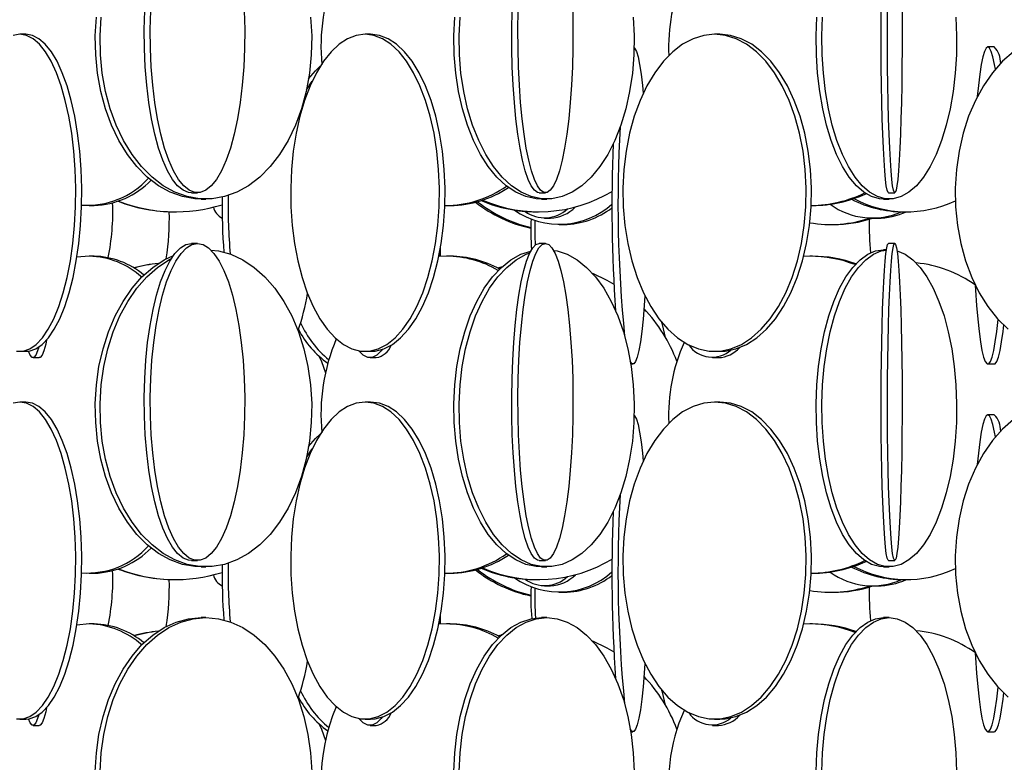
# Model space of a CAD drawing. Header units: millimetres. Extents: x 495 to 2657, y 518 to 2595.
# Tile 66 of 91: x 2359 to 2436, y 1918 to 1976. Entities that reach past the tile are written whole.
import ezdxf

# ---------------------------------------------------------------- set-up
doc = ezdxf.new("R2010")
doc.units = ezdxf.units.MM

msp = doc.modelspace()

# ---------------------------------------------------------------- linework, layer by layer
at = {"color": 7, "linetype": 'Continuous', "lineweight": 25}
for p, q in [((2359.195, 1975.048), (2358.727, 1975.048)), ((2386.379, 1975.048), (2385.938, 1975.048)), ((2413.898, 1975.048), (2413.49, 1975.048)), ((2435.533, 1974.048), (2435.036, 1974.048)), ((2381.32, 1970.663), (2381.771, 1971.346)), ((2381.12, 1969.848), (2381.144, 1969.751)), ((2372.251, 1962.548), (2372.728, 1962.548)), ((2399.666, 1962.548), (2400.158, 1962.548)), ((2427.198, 1962.548), (2427.698, 1962.548)), ((2364.199, 1961.548), (2364.572, 1961.548)), ((2373.014, 1962.048), (2373.387, 1962.048)), ((2392.349, 1961.548), (2392.655, 1961.548)), ((2399.838, 1962.048), (2400.255, 1962.048)), ((2421.104, 1961.548), (2421.219, 1961.548)), ((2426.811, 1962.048), (2427.263, 1962.048)), ((2370.925, 1961.048), (2370.98, 1961.048)), ((2399.451, 1961.048), (2399.619, 1961.048)), ((2428.373, 1961.048), (2428.645, 1961.048)), ((2400.094, 1960.548), (2400.546, 1960.548)), ((2401.252, 1960.048), (2401.62, 1960.048)), ((2422.641, 1960.048), (2422.879, 1960.048)), ((2425.943, 1960.548), (2426.321, 1960.548)), ((2372.728, 1958.548), (2372.251, 1958.548)), ((2400.158, 1958.548), (2399.666, 1958.548)), ((2427.698, 1958.548), (2427.198, 1958.548)), ((2391.787, 1957.709), (2391.772, 1957.527)), ((2391.88, 1957.534), (2391.888, 1958.254)), ((2427.037, 1958.048), (2426.811, 1958.048)), ((2364.199, 1957.548), (2363.22, 1957.461)), ((2364.572, 1957.548), (2364.199, 1957.548)), ((2392.349, 1957.548), (2391.772, 1957.527)), ((2392.655, 1957.548), (2392.349, 1957.548)), ((2420.991, 1957.548), (2420.521, 1957.537)), ((2421.219, 1957.548), (2420.991, 1957.548)), ((2396.454, 1956.588), (2396.664, 1956.648)), ((2358.727, 1950.048), (2359.195, 1950.048)), ((2385.938, 1950.048), (2386.379, 1950.048)), ((2413.49, 1950.048), (2413.898, 1950.048)), ((2359.762, 1949.548), (2360.259, 1949.548)), ((2386.327, 1949.548), (2386.812, 1949.548)), ((2406.882, 1949.048), (2407.052, 1949.048)), ((2413.329, 1949.548), (2413.791, 1949.548)), ((2435.036, 1949.048), (2435.533, 1949.048)), ((2359.195, 1946.048), (2358.727, 1946.048)), ((2386.379, 1946.048), (2385.938, 1946.048)), ((2413.898, 1946.048), (2413.49, 1946.048)), ((2435.533, 1945.048), (2435.036, 1945.048)), ((2381.32, 1941.663), (2381.771, 1942.346)), ((2381.12, 1940.848), (2381.144, 1940.751)), ((2372.251, 1933.548), (2372.728, 1933.548)), ((2399.666, 1933.548), (2400.158, 1933.548)), ((2427.198, 1933.548), (2427.698, 1933.548)), ((2373.014, 1933.048), (2373.387, 1933.048)), ((2399.838, 1933.048), (2400.255, 1933.048)), ((2426.811, 1933.048), (2427.263, 1933.048)), ((2364.199, 1932.548), (2364.572, 1932.548)), ((2370.925, 1932.048), (2370.98, 1932.048)), ((2392.349, 1932.548), (2392.655, 1932.548)), ((2399.451, 1932.048), (2399.619, 1932.048)), ((2421.104, 1932.548), (2421.219, 1932.548)), ((2428.373, 1932.048), (2428.645, 1932.048)), ((2400.094, 1931.548), (2400.546, 1931.548)), ((2425.943, 1931.548), (2426.321, 1931.548)), ((2401.252, 1931.048), (2401.62, 1931.048)), ((2422.641, 1931.048), (2422.879, 1931.048)), ((2373.387, 1929.048), (2373.014, 1929.048)), ((2391.88, 1928.534), (2391.888, 1929.254)), ((2400.255, 1929.048), (2399.838, 1929.048)), ((2427.263, 1929.048), (2426.811, 1929.048)), ((2364.199, 1928.548), (2363.22, 1928.461)), ((2364.572, 1928.548), (2364.199, 1928.548)), ((2391.787, 1928.709), (2391.772, 1928.527)), ((2392.349, 1928.548), (2391.772, 1928.527)), ((2392.655, 1928.548), (2392.349, 1928.548)), ((2420.991, 1928.548), (2420.521, 1928.537)), ((2421.219, 1928.548), (2420.991, 1928.548)), ((2396.454, 1927.588), (2396.664, 1927.648)), ((2358.727, 1921.048), (2359.195, 1921.048)), ((2359.762, 1920.548), (2360.259, 1920.548)), ((2385.938, 1921.048), (2386.379, 1921.048)), ((2386.327, 1920.548), (2386.812, 1920.548)), ((2413.329, 1920.548), (2413.791, 1920.548)), ((2413.49, 1921.048), (2413.898, 1921.048)), ((2406.882, 1920.048), (2407.052, 1920.048)), ((2435.036, 1920.048), (2435.533, 1920.048))]:
    msp.add_line(p, q, dxfattribs=at)
at = {"color": 7, "linetype": 'Continuous', "lineweight": 25, "flags": 128}
for points in [[(2373.014, 1962.048), (2372.52, 1962.07), (2371.538, 1962.245), (2370.577, 1962.593), (2369.65, 1963.109), (2368.77, 1963.785), (2367.95, 1964.613), (2367.201, 1965.58), (2366.533, 1966.672), (2365.957, 1967.876), (2365.479, 1969.173), (2365.108, 1970.545), (2364.847, 1971.974), (2364.701, 1973.438), (2364.672, 1974.919), (2364.759, 1976.394)], [(2381.642, 1976.394), (2381.729, 1974.919), (2381.7, 1973.438), (2381.554, 1971.974), (2381.293, 1970.545), (2380.922, 1969.173), (2380.444, 1967.876), (2379.868, 1966.672), (2379.2, 1965.58), (2378.451, 1964.613), (2377.631, 1963.785), (2376.751, 1963.109), (2375.824, 1962.593), (2374.863, 1962.245), (2373.881, 1962.07), (2372.892, 1962.07), (2371.91, 1962.245), (2370.949, 1962.593), (2370.022, 1963.109), (2369.142, 1963.785), (2368.322, 1964.613), (2367.573, 1965.58), (2366.905, 1966.672), (2366.329, 1967.876), (2365.851, 1969.173), (2365.48, 1970.545), (2365.219, 1971.974), (2365.073, 1973.438), (2365.044, 1974.919), (2365.132, 1976.394)], [(2372.251, 1962.548), (2372.03, 1962.57), (2371.592, 1962.745), (2371.163, 1963.093), (2370.749, 1963.609), (2370.356, 1964.285), (2369.99, 1965.113), (2369.656, 1966.08), (2369.358, 1967.172), (2369.1, 1968.376), (2368.887, 1969.673), (2368.721, 1971.045), (2368.605, 1972.474), (2368.54, 1973.938), (2368.527, 1975.419), (2368.566, 1976.894)], [(2376.413, 1976.894), (2376.452, 1975.419), (2376.439, 1973.938), (2376.374, 1972.474), (2376.257, 1971.045), (2376.091, 1969.673), (2375.878, 1968.376), (2375.621, 1967.172), (2375.323, 1966.08), (2374.989, 1965.113), (2374.622, 1964.285), (2374.23, 1963.609), (2373.816, 1963.093), (2373.387, 1962.745), (2372.949, 1962.57), (2372.507, 1962.57), (2372.069, 1962.745), (2371.64, 1963.093), (2371.226, 1963.609), (2370.833, 1964.285), (2370.467, 1965.113), (2370.133, 1966.08), (2369.835, 1967.172), (2369.578, 1968.376), (2369.365, 1969.673), (2369.199, 1971.045), (2369.082, 1972.474), (2369.017, 1973.938), (2369.004, 1975.419), (2369.043, 1976.894)], [(2399.838, 1962.048), (2399.429, 1962.07), (2398.617, 1962.245), (2397.822, 1962.593), (2397.056, 1963.109), (2396.328, 1963.785), (2395.65, 1964.613), (2395.03, 1965.58), (2394.478, 1966.672), (2394.001, 1967.876), (2393.607, 1969.173), (2393.299, 1970.545), (2393.084, 1971.974), (2392.963, 1973.438), (2392.939, 1974.919), (2393.011, 1976.394)], [(2407.082, 1976.394), (2407.155, 1974.919), (2407.131, 1973.438), (2407.01, 1971.974), (2406.794, 1970.545), (2406.487, 1969.173), (2406.092, 1967.876), (2405.615, 1966.672), (2405.063, 1965.58), (2404.444, 1964.613), (2403.765, 1963.785), (2403.038, 1963.109), (2402.271, 1962.593), (2401.476, 1962.245), (2400.664, 1962.07), (2399.846, 1962.07), (2399.034, 1962.245), (2398.239, 1962.593), (2397.472, 1963.109), (2396.745, 1963.785), (2396.067, 1964.613), (2395.447, 1965.58), (2394.895, 1966.672), (2394.418, 1967.876), (2394.023, 1969.173), (2393.716, 1970.545), (2393.5, 1971.974), (2393.38, 1973.438), (2393.355, 1974.919), (2393.428, 1976.394)], [(2399.666, 1962.548), (2399.537, 1962.57), (2399.282, 1962.745), (2399.032, 1963.093), (2398.792, 1963.609), (2398.563, 1964.285), (2398.35, 1965.113), (2398.155, 1966.08), (2397.982, 1967.172), (2397.832, 1968.376), (2397.708, 1969.673), (2397.611, 1971.045), (2397.543, 1972.474), (2397.505, 1973.938), (2397.498, 1975.419), (2397.521, 1976.894)], [(2402.304, 1976.894), (2402.327, 1975.419), (2402.319, 1973.938), (2402.281, 1972.474), (2402.213, 1971.045), (2402.117, 1969.673), (2401.993, 1968.376), (2401.843, 1967.172), (2401.669, 1966.08), (2401.475, 1965.113), (2401.261, 1964.285), (2401.033, 1963.609), (2400.792, 1963.093), (2400.542, 1962.745), (2400.287, 1962.57), (2400.03, 1962.57), (2399.775, 1962.745), (2399.525, 1963.093), (2399.284, 1963.609), (2399.055, 1964.285), (2398.842, 1965.113), (2398.647, 1966.08), (2398.474, 1967.172), (2398.324, 1968.376), (2398.2, 1969.673), (2398.104, 1971.045), (2398.036, 1972.474), (2397.998, 1973.938), (2397.99, 1975.419), (2398.013, 1976.894)], [(2426.811, 1962.048), (2426.496, 1962.07), (2425.871, 1962.245), (2425.259, 1962.593), (2424.669, 1963.109), (2424.109, 1963.785), (2423.587, 1964.613), (2423.111, 1965.58), (2422.686, 1966.672), (2422.319, 1967.876), (2422.015, 1969.173), (2421.779, 1970.545), (2421.613, 1971.974), (2421.52, 1973.438), (2421.501, 1974.919), (2421.557, 1976.394)], [(2432.517, 1976.394), (2432.573, 1974.919), (2432.554, 1973.438), (2432.461, 1971.974), (2432.295, 1970.545), (2432.059, 1969.173), (2431.755, 1967.876), (2431.388, 1966.672), (2430.963, 1965.58), (2430.486, 1964.613), (2429.964, 1963.785), (2429.405, 1963.109), (2428.815, 1962.593), (2428.203, 1962.245), (2427.578, 1962.07), (2426.949, 1962.07), (2426.324, 1962.245), (2425.712, 1962.593), (2425.122, 1963.109), (2424.562, 1963.785), (2424.04, 1964.613), (2423.563, 1965.58), (2423.139, 1966.672), (2422.772, 1967.876), (2422.468, 1969.173), (2422.231, 1970.545), (2422.065, 1971.974), (2421.972, 1973.438), (2421.954, 1974.919), (2422.01, 1976.394)], [(2427.198, 1962.548), (2427.164, 1962.57), (2427.096, 1962.745), (2427.03, 1963.093), (2426.966, 1963.609), (2426.905, 1964.285), (2426.848, 1965.113), (2426.796, 1966.08), (2426.75, 1967.172), (2426.71, 1968.376), (2426.677, 1969.673), (2426.652, 1971.045), (2426.634, 1972.474), (2426.624, 1973.938), (2426.622, 1975.419), (2426.628, 1976.894)], [(2428.269, 1976.894), (2428.275, 1975.419), (2428.273, 1973.938), (2428.263, 1972.474), (2428.245, 1971.045), (2428.219, 1969.673), (2428.186, 1968.376), (2428.146, 1967.172), (2428.1, 1966.08), (2428.048, 1965.113), (2427.991, 1964.285), (2427.931, 1963.609), (2427.867, 1963.093), (2427.8, 1962.745), (2427.732, 1962.57), (2427.664, 1962.57), (2427.596, 1962.745), (2427.529, 1963.093), (2427.465, 1963.609), (2427.404, 1964.285), (2427.348, 1965.113), (2427.296, 1966.08), (2427.25, 1967.172), (2427.21, 1968.376), (2427.177, 1969.673), (2427.151, 1971.045), (2427.133, 1972.474), (2427.123, 1973.938), (2427.121, 1975.419), (2427.127, 1976.894)], [(2358.727, 1975.048), (2358.206, 1974.961)], [(2358.466, 1950.07), (2358.988, 1950.07), (2359.507, 1950.245), (2360.014, 1950.593), (2360.503, 1951.109), (2360.968, 1951.785), (2361.401, 1952.613), (2361.796, 1953.58), (2362.148, 1954.672), (2362.453, 1955.876), (2362.705, 1957.173), (2362.901, 1958.545), (2363.039, 1959.974), (2363.116, 1961.438), (2363.131, 1962.919), (2363.085, 1964.394), (2362.977, 1965.843), (2362.81, 1967.246), (2362.586, 1968.583), (2362.307, 1969.836), (2361.978, 1970.986), (2361.603, 1972.017), (2361.189, 1972.916), (2360.739, 1973.669), (2360.261, 1974.266), (2359.762, 1974.699), (2359.248, 1974.961), (2358.727, 1975.048)], [(2359.195, 1950.048), (2359.456, 1950.07), (2359.975, 1950.245), (2360.482, 1950.593), (2360.971, 1951.109), (2361.436, 1951.785), (2361.869, 1952.613), (2362.264, 1953.58), (2362.616, 1954.672), (2362.921, 1955.876), (2363.173, 1957.173), (2363.369, 1958.545), (2363.506, 1959.974), (2363.584, 1961.438), (2363.599, 1962.919), (2363.553, 1964.394), (2363.445, 1965.843), (2363.278, 1967.246), (2363.053, 1968.583), (2362.775, 1969.836), (2362.446, 1970.986), (2362.071, 1972.017), (2361.656, 1972.916), (2361.207, 1973.669), (2360.729, 1974.266), (2360.23, 1974.699), (2359.716, 1974.961), (2359.195, 1975.048), (2359.195, 1975.048)], [(2385.938, 1975.048), (2385.244, 1974.961), (2384.56, 1974.699), (2383.895, 1974.266), (2383.259, 1973.669), (2382.661, 1972.916), (2382.108, 1972.017), (2381.61, 1970.986), (2381.172, 1969.836), (2380.801, 1968.583), (2380.502, 1967.246), (2380.28, 1965.843), (2380.136, 1964.394), (2380.075, 1962.919), (2380.095, 1961.438), (2380.198, 1959.974), (2380.381, 1958.545), (2380.642, 1957.173), (2380.978, 1955.876), (2381.383, 1954.672), (2381.852, 1953.58), (2382.378, 1952.613), (2382.955, 1951.785), (2383.573, 1951.109), (2384.225, 1950.593), (2384.9, 1950.245), (2385.59, 1950.07), (2386.285, 1950.07), (2386.975, 1950.245), (2387.651, 1950.593), (2388.302, 1951.109), (2388.92, 1951.785), (2389.497, 1952.613), (2390.023, 1953.58), (2390.492, 1954.672), (2390.897, 1955.876), (2391.233, 1957.173), (2391.494, 1958.545), (2391.677, 1959.974), (2391.78, 1961.438), (2391.8, 1962.919), (2391.739, 1964.394), (2391.596, 1965.843), (2391.373, 1967.246), (2391.074, 1968.583), (2390.703, 1969.836), (2390.265, 1970.986), (2389.767, 1972.017), (2389.214, 1972.916), (2388.616, 1973.669), (2387.98, 1974.266), (2387.315, 1974.699), (2386.631, 1974.961), (2385.938, 1975.048)], [(2386.379, 1950.048), (2386.727, 1950.07), (2387.417, 1950.245), (2388.092, 1950.593), (2388.744, 1951.109), (2389.362, 1951.785), (2389.938, 1952.613), (2390.465, 1953.58), (2390.934, 1954.672), (2391.339, 1955.876), (2391.674, 1957.173), (2391.936, 1958.545), (2392.119, 1959.974), (2392.221, 1961.438), (2392.242, 1962.919), (2392.18, 1964.394), (2392.037, 1965.843), (2391.815, 1967.246), (2391.516, 1968.583), (2391.145, 1969.836), (2390.707, 1970.986), (2390.208, 1972.017), (2389.656, 1972.916), (2389.057, 1973.669), (2388.421, 1974.266), (2387.757, 1974.699), (2387.073, 1974.961), (2386.379, 1975.048), (2386.379, 1975.048)], [(2413.49, 1975.048), (2412.635, 1974.961), (2411.792, 1974.699), (2410.973, 1974.266), (2410.19, 1973.669), (2409.452, 1972.916), (2408.771, 1972.017), (2408.157, 1970.986), (2407.617, 1969.836), (2407.16, 1968.583), (2406.792, 1967.246), (2406.517, 1965.843), (2406.341, 1964.394), (2406.265, 1962.919), (2406.29, 1961.438), (2406.417, 1959.974), (2406.642, 1958.545), (2406.964, 1957.173), (2407.378, 1955.876), (2407.877, 1954.672), (2408.455, 1953.58), (2409.104, 1952.613), (2409.814, 1951.785), (2410.576, 1951.109), (2411.379, 1950.593), (2412.212, 1950.245), (2413.062, 1950.07), (2413.919, 1950.07), (2414.769, 1950.245), (2415.602, 1950.593), (2416.405, 1951.109), (2417.166, 1951.785), (2417.877, 1952.613), (2418.526, 1953.58), (2419.104, 1954.672), (2419.603, 1955.876), (2420.017, 1957.173), (2420.338, 1958.545), (2420.564, 1959.974), (2420.691, 1961.438), (2420.716, 1962.919), (2420.64, 1964.394), (2420.464, 1965.843), (2420.189, 1967.246), (2419.821, 1968.583), (2419.364, 1969.836), (2418.824, 1970.986), (2418.21, 1972.017), (2417.529, 1972.916), (2416.791, 1973.669), (2416.007, 1974.266), (2415.188, 1974.699), (2414.345, 1974.961), (2413.49, 1975.048)], [(2413.898, 1950.048), (2414.327, 1950.07), (2415.177, 1950.245), (2416.01, 1950.593), (2416.812, 1951.109), (2417.574, 1951.785), (2418.285, 1952.613), (2418.934, 1953.58), (2419.512, 1954.672), (2420.011, 1955.876), (2420.424, 1957.173), (2420.746, 1958.545), (2420.972, 1959.974), (2421.099, 1961.438), (2421.124, 1962.919), (2421.048, 1964.394), (2420.872, 1965.843), (2420.597, 1967.246), (2420.229, 1968.583), (2419.772, 1969.836), (2419.232, 1970.986), (2418.617, 1972.017), (2417.937, 1972.916), (2417.199, 1973.669), (2416.415, 1974.266), (2415.596, 1974.699), (2414.753, 1974.961), (2413.898, 1975.048), (2413.898, 1975.048)], [(2407.151, 1974.002), (2407.189, 1973.961), (2407.323, 1973.699), (2407.454, 1973.266), (2407.579, 1972.669), (2407.697, 1971.916), (2407.805, 1971.017), (2407.866, 1970.402)], [(2435.036, 1974.048), (2434.899, 1973.961), (2434.765, 1973.699), (2434.634, 1973.266), (2434.509, 1972.669), (2434.391, 1971.916), (2434.283, 1971.017), (2434.197, 1970.131)], [(2435.625, 1972.292), (2435.562, 1972.669), (2435.437, 1973.266), (2435.306, 1973.699), (2435.172, 1973.961), (2435.036, 1974.048)], [(2437.064, 1973.669), (2436.2, 1972.916), (2435.402, 1972.017), (2434.681, 1970.986), (2434.049, 1969.836), (2433.513, 1968.583), (2433.081, 1967.246), (2432.76, 1965.843), (2432.553, 1964.394), (2432.464, 1962.919), (2432.493, 1961.438), (2432.642, 1959.974), (2432.906, 1958.545), (2433.284, 1957.173), (2433.768, 1955.876), (2434.354, 1954.672), (2435.031, 1953.58), (2435.792, 1952.613), (2436.624, 1951.785)], [(2381.489, 1971.548), (2382.027, 1972.169), (2382.403, 1972.524)], [(2372.251, 1933.548), (2372.03, 1933.57), (2371.592, 1933.745), (2371.163, 1934.093), (2370.749, 1934.609), (2370.356, 1935.285), (2369.99, 1936.113), (2369.656, 1937.08), (2369.358, 1938.172), (2369.1, 1939.376), (2368.887, 1940.673), (2368.721, 1942.045), (2368.605, 1943.474), (2368.54, 1944.938), (2368.527, 1946.419), (2368.566, 1947.894), (2368.657, 1949.343), (2368.798, 1950.746), (2368.988, 1952.083), (2369.224, 1953.336), (2369.502, 1954.486), (2369.819, 1955.517), (2370.169, 1956.416), (2370.549, 1957.169), (2370.953, 1957.766), (2371.376, 1958.199), (2371.81, 1958.461), (2372.251, 1958.548), (2372.251, 1958.548)], [(2372.728, 1958.548), (2373.169, 1958.461), (2373.603, 1958.199), (2374.025, 1957.766), (2374.429, 1957.169), (2374.809, 1956.416), (2375.16, 1955.517), (2375.477, 1954.486), (2375.755, 1953.336), (2375.991, 1952.083), (2376.18, 1950.746), (2376.322, 1949.343), (2376.413, 1947.894), (2376.452, 1946.419), (2376.439, 1944.938), (2376.374, 1943.474), (2376.257, 1942.045), (2376.091, 1940.673), (2375.878, 1939.376), (2375.621, 1938.172), (2375.323, 1937.08), (2374.989, 1936.113), (2374.622, 1935.285), (2374.23, 1934.609), (2373.816, 1934.093), (2373.387, 1933.745), (2372.949, 1933.57), (2372.507, 1933.57), (2372.069, 1933.745), (2371.64, 1934.093), (2371.226, 1934.609), (2370.833, 1935.285), (2370.467, 1936.113), (2370.133, 1937.08), (2369.835, 1938.172), (2369.578, 1939.376), (2369.365, 1940.673), (2369.199, 1942.045), (2369.082, 1943.474), (2369.017, 1944.938), (2369.004, 1946.419), (2369.043, 1947.894), (2369.134, 1949.343), (2369.276, 1950.746), (2369.465, 1952.083), (2369.701, 1953.336), (2369.979, 1954.486), (2370.296, 1955.517), (2370.647, 1956.416), (2371.027, 1957.169), (2371.431, 1957.766), (2371.853, 1958.199), (2372.287, 1958.461), (2372.728, 1958.548)], [(2399.666, 1933.548), (2399.537, 1933.57), (2399.282, 1933.745), (2399.032, 1934.093), (2398.792, 1934.609), (2398.563, 1935.285), (2398.35, 1936.113), (2398.155, 1937.08), (2397.982, 1938.172), (2397.832, 1939.376), (2397.708, 1940.673), (2397.611, 1942.045), (2397.543, 1943.474), (2397.505, 1944.938), (2397.498, 1946.419), (2397.521, 1947.894), (2397.574, 1949.343), (2397.656, 1950.746), (2397.766, 1952.083), (2397.904, 1953.336), (2398.066, 1954.486), (2398.25, 1955.517), (2398.454, 1956.416), (2398.675, 1957.169), (2398.911, 1957.766), (2399.156, 1958.199), (2399.409, 1958.461), (2399.666, 1958.548), (2399.666, 1958.548)], [(2400.158, 1958.548), (2400.415, 1958.461), (2400.668, 1958.199), (2400.914, 1957.766), (2401.149, 1957.169), (2401.37, 1956.416), (2401.574, 1955.517), (2401.759, 1954.486), (2401.921, 1953.336), (2402.058, 1952.083), (2402.169, 1950.746), (2402.251, 1949.343), (2402.304, 1947.894), (2402.327, 1946.419), (2402.319, 1944.938), (2402.281, 1943.474), (2402.213, 1942.045), (2402.117, 1940.673), (2401.993, 1939.376), (2401.843, 1938.172), (2401.669, 1937.08), (2401.475, 1936.113), (2401.261, 1935.285), (2401.033, 1934.609), (2400.792, 1934.093), (2400.542, 1933.745), (2400.287, 1933.57), (2400.03, 1933.57), (2399.775, 1933.745), (2399.525, 1934.093), (2399.284, 1934.609), (2399.055, 1935.285), (2398.842, 1936.113), (2398.647, 1937.08), (2398.474, 1938.172), (2398.324, 1939.376), (2398.2, 1940.673), (2398.104, 1942.045), (2398.036, 1943.474), (2397.998, 1944.938), (2397.99, 1946.419), (2398.013, 1947.894), (2398.066, 1949.343), (2398.148, 1950.746), (2398.259, 1952.083), (2398.396, 1953.336), (2398.558, 1954.486), (2398.742, 1955.517), (2398.947, 1956.416), (2399.168, 1957.169), (2399.403, 1957.766), (2399.649, 1958.199), (2399.902, 1958.461), (2400.158, 1958.548)], [(2427.198, 1933.548), (2427.164, 1933.57), (2427.096, 1933.745), (2427.03, 1934.093), (2426.966, 1934.609), (2426.905, 1935.285), (2426.848, 1936.113), (2426.796, 1937.08), (2426.75, 1938.172), (2426.71, 1939.376), (2426.677, 1940.673), (2426.652, 1942.045), (2426.634, 1943.474), (2426.624, 1944.938), (2426.622, 1946.419), (2426.628, 1947.894), (2426.642, 1949.343), (2426.664, 1950.746), (2426.693, 1952.083), (2426.73, 1953.336), (2426.773, 1954.486), (2426.822, 1955.517), (2426.876, 1956.416), (2426.935, 1957.169), (2426.998, 1957.766), (2427.063, 1958.199), (2427.13, 1958.461), (2427.198, 1958.548), (2427.198, 1958.548)], [(2427.698, 1958.548), (2427.766, 1958.461), (2427.834, 1958.199), (2427.899, 1957.766), (2427.961, 1957.169), (2428.02, 1956.416), (2428.075, 1955.517), (2428.124, 1954.486), (2428.167, 1953.336), (2428.203, 1952.083), (2428.233, 1950.746), (2428.255, 1949.343), (2428.269, 1947.894), (2428.275, 1946.419), (2428.273, 1944.938), (2428.263, 1943.474), (2428.245, 1942.045), (2428.219, 1940.673), (2428.186, 1939.376), (2428.146, 1938.172), (2428.1, 1937.08), (2428.048, 1936.113), (2427.991, 1935.285), (2427.931, 1934.609), (2427.867, 1934.093), (2427.8, 1933.745), (2427.732, 1933.57), (2427.664, 1933.57), (2427.596, 1933.745), (2427.529, 1934.093), (2427.465, 1934.609), (2427.404, 1935.285), (2427.348, 1936.113), (2427.296, 1937.08), (2427.25, 1938.172), (2427.21, 1939.376), (2427.177, 1940.673), (2427.151, 1942.045), (2427.133, 1943.474), (2427.123, 1944.938), (2427.121, 1946.419), (2427.127, 1947.894), (2427.141, 1949.343), (2427.163, 1950.746), (2427.193, 1952.083), (2427.229, 1953.336), (2427.272, 1954.486), (2427.321, 1955.517), (2427.376, 1956.416), (2427.434, 1957.169), (2427.497, 1957.766), (2427.562, 1958.199), (2427.63, 1958.461), (2427.698, 1958.548)], [(2373.014, 1933.048), (2372.52, 1933.07), (2371.538, 1933.245), (2370.577, 1933.593), (2369.65, 1934.109), (2368.77, 1934.785), (2367.95, 1935.613), (2367.201, 1936.58), (2366.533, 1937.672), (2365.957, 1938.876), (2365.479, 1940.173), (2365.108, 1941.545), (2364.847, 1942.974), (2364.701, 1944.438), (2364.672, 1945.919), (2364.759, 1947.394), (2364.963, 1948.843), (2365.28, 1950.246), (2365.705, 1951.583), (2366.233, 1952.836), (2366.856, 1953.986), (2367.566, 1955.017), (2368.352, 1955.916), (2369.203, 1956.669), (2370.108, 1957.266), (2370.839, 1957.616)], [(2373.786, 1958.034), (2374.374, 1957.961), (2375.347, 1957.699), (2376.293, 1957.266), (2377.198, 1956.669), (2378.049, 1955.916), (2378.835, 1955.017), (2379.545, 1953.986), (2380.168, 1952.836), (2380.696, 1951.583), (2381.121, 1950.246), (2381.438, 1948.843), (2381.642, 1947.394), (2381.729, 1945.919), (2381.7, 1944.438), (2381.554, 1942.974), (2381.293, 1941.545), (2380.922, 1940.173), (2380.444, 1938.876), (2379.868, 1937.672), (2379.2, 1936.58), (2378.451, 1935.613), (2377.631, 1934.785), (2376.751, 1934.109), (2375.824, 1933.593), (2374.863, 1933.245), (2373.881, 1933.07), (2372.892, 1933.07), (2371.91, 1933.245), (2370.949, 1933.593), (2370.022, 1934.109), (2369.142, 1934.785), (2368.322, 1935.613), (2367.573, 1936.58), (2366.905, 1937.672), (2366.329, 1938.876), (2365.851, 1940.173), (2365.48, 1941.545), (2365.219, 1942.974), (2365.073, 1944.438), (2365.044, 1945.919), (2365.132, 1947.394), (2365.335, 1948.843), (2365.652, 1950.246), (2366.077, 1951.583), (2366.605, 1952.836), (2367.228, 1953.986), (2367.938, 1955.017), (2368.724, 1955.916), (2369.575, 1956.669), (2370.48, 1957.266), (2370.67, 1957.368)], [(2399.838, 1933.048), (2399.429, 1933.07), (2398.617, 1933.245), (2397.822, 1933.593), (2397.056, 1934.109), (2396.328, 1934.785), (2395.65, 1935.613), (2395.03, 1936.58), (2394.478, 1937.672), (2394.001, 1938.876), (2393.607, 1940.173), (2393.299, 1941.545), (2393.084, 1942.974), (2392.963, 1944.438), (2392.939, 1945.919), (2393.011, 1947.394), (2393.18, 1948.843), (2393.442, 1950.246), (2393.793, 1951.583), (2394.23, 1952.836), (2394.745, 1953.986), (2395.332, 1955.017), (2395.982, 1955.916), (2396.686, 1956.669), (2397.435, 1957.266), (2398.217, 1957.699), (2399.007, 1957.957)], [(2400.787, 1958.011), (2401.072, 1957.961), (2401.876, 1957.699), (2402.659, 1957.266), (2403.407, 1956.669), (2404.111, 1955.916), (2404.761, 1955.017), (2405.348, 1953.986), (2405.863, 1952.836), (2406.3, 1951.583), (2406.652, 1950.246), (2406.914, 1948.843), (2407.082, 1947.394), (2407.155, 1945.919), (2407.131, 1944.438), (2407.01, 1942.974), (2406.794, 1941.545), (2406.487, 1940.173), (2406.092, 1938.876), (2405.615, 1937.672), (2405.063, 1936.58), (2404.444, 1935.613), (2403.765, 1934.785), (2403.038, 1934.109), (2402.271, 1933.593), (2401.476, 1933.245), (2400.664, 1933.07), (2399.846, 1933.07), (2399.034, 1933.245), (2398.239, 1933.593), (2397.472, 1934.109), (2396.745, 1934.785), (2396.067, 1935.613), (2395.447, 1936.58), (2394.895, 1937.672), (2394.418, 1938.876), (2394.023, 1940.173), (2393.716, 1941.545), (2393.5, 1942.974), (2393.38, 1944.438), (2393.355, 1945.919), (2393.428, 1947.394), (2393.597, 1948.843), (2393.858, 1950.246), (2394.21, 1951.583), (2394.647, 1952.836), (2395.162, 1953.986), (2395.749, 1955.017), (2396.399, 1955.916), (2397.103, 1956.669), (2397.852, 1957.266), (2398.634, 1957.699), (2398.935, 1957.818)], [(2426.811, 1933.048), (2426.496, 1933.07), (2425.871, 1933.245), (2425.259, 1933.593), (2424.669, 1934.109), (2424.109, 1934.785), (2423.587, 1935.613), (2423.111, 1936.58), (2422.686, 1937.672), (2422.319, 1938.876), (2422.015, 1940.173), (2421.779, 1941.545), (2421.613, 1942.974), (2421.52, 1944.438), (2421.501, 1945.919), (2421.557, 1947.394), (2421.687, 1948.843), (2421.888, 1950.246), (2422.159, 1951.583), (2422.495, 1952.836), (2422.891, 1953.986), (2423.343, 1955.017), (2423.843, 1955.916), (2424.385, 1956.669), (2424.961, 1957.266), (2425.563, 1957.699), (2426.182, 1957.961), (2426.811, 1958.048), (2426.811, 1958.048)], [(2427.872, 1957.966), (2427.891, 1957.961), (2428.511, 1957.699), (2429.113, 1957.266), (2429.689, 1956.669), (2430.231, 1955.916), (2430.731, 1955.017), (2431.182, 1953.986), (2431.579, 1952.836), (2431.915, 1951.583), (2432.186, 1950.246), (2432.387, 1948.843), (2432.517, 1947.394), (2432.573, 1945.919), (2432.554, 1944.438), (2432.461, 1942.974), (2432.295, 1941.545), (2432.059, 1940.173), (2431.755, 1938.876), (2431.388, 1937.672), (2430.963, 1936.58), (2430.486, 1935.613), (2429.964, 1934.785), (2429.405, 1934.109), (2428.815, 1933.593), (2428.203, 1933.245), (2427.578, 1933.07), (2426.949, 1933.07), (2426.324, 1933.245), (2425.712, 1933.593), (2425.122, 1934.109), (2424.562, 1934.785), (2424.04, 1935.613), (2423.563, 1936.58), (2423.139, 1937.672), (2422.772, 1938.876), (2422.468, 1940.173), (2422.231, 1941.545), (2422.065, 1942.974), (2421.972, 1944.438), (2421.954, 1945.919), (2422.01, 1947.394), (2422.139, 1948.843), (2422.341, 1950.246), (2422.612, 1951.583), (2422.947, 1952.836), (2423.344, 1953.986), (2423.796, 1955.017), (2424.296, 1955.916), (2424.838, 1956.669), (2425.414, 1957.266), (2426.016, 1957.699), (2426.635, 1957.961), (2427.035, 1958.037)], [(2396.394, 1956.619), (2396.686, 1956.699), (2396.731, 1956.71)], [(2403.859, 1956.209), (2404.994, 1955.669), (2405.553, 1955.344)], [(2434.038, 1955.268), (2434.06, 1954.876), (2434.14, 1953.672), (2434.232, 1952.58), (2434.336, 1951.613), (2434.449, 1950.785), (2434.571, 1950.109), (2434.699, 1949.593), (2434.831, 1949.245), (2434.967, 1949.07), (2435.104, 1949.07), (2435.24, 1949.245), (2435.372, 1949.593), (2435.5, 1950.109), (2435.622, 1950.785), (2435.735, 1951.613), (2435.837, 1952.562)], [(2408, 1954.418), (2407.948, 1953.672), (2407.856, 1952.58), (2407.752, 1951.613), (2407.639, 1950.785), (2407.517, 1950.109), (2407.389, 1949.593), (2407.256, 1949.245), (2407.121, 1949.07), (2406.984, 1949.07), (2406.849, 1949.243)], [(2409.617, 1951.146), (2409.372, 1952.172), (2409.343, 1952.311)], [(2435.533, 1949.048), (2435.602, 1949.07), (2435.737, 1949.245), (2435.87, 1949.593), (2435.998, 1950.109), (2436.12, 1950.785), (2436.233, 1951.613), (2436.292, 1952.131)], [(2360.83, 1950.941), (2360.761, 1950.609), (2360.623, 1950.093), (2360.48, 1949.745), (2360.333, 1949.57), (2360.259, 1949.548)], [(2360.209, 1950.384), (2360.125, 1950.093), (2359.982, 1949.745), (2359.836, 1949.57), (2359.688, 1949.57), (2359.542, 1949.745), (2359.408, 1950.063)], [(2387.299, 1950.203), (2387.216, 1950.093), (2386.865, 1949.745), (2386.507, 1949.57), (2386.147, 1949.57), (2385.789, 1949.745), (2385.439, 1950.093), (2385.438, 1950.094)], [(2382.327, 1949.639), (2382.493, 1949.246), (2382.816, 1948.351)], [(2358.727, 1946.048), (2358.206, 1945.961)], [(2358.466, 1921.07), (2358.988, 1921.07), (2359.507, 1921.245), (2360.014, 1921.593), (2360.503, 1922.109), (2360.968, 1922.785), (2361.401, 1923.613), (2361.796, 1924.58), (2362.148, 1925.672), (2362.453, 1926.876), (2362.705, 1928.173), (2362.901, 1929.545), (2363.039, 1930.974), (2363.116, 1932.438), (2363.131, 1933.919), (2363.085, 1935.394), (2362.977, 1936.843), (2362.81, 1938.246), (2362.586, 1939.583), (2362.307, 1940.836), (2361.978, 1941.986), (2361.603, 1943.017), (2361.189, 1943.916), (2360.739, 1944.669), (2360.261, 1945.266), (2359.762, 1945.699), (2359.248, 1945.961), (2358.727, 1946.048)], [(2359.195, 1921.048), (2359.456, 1921.07), (2359.975, 1921.245), (2360.482, 1921.593), (2360.971, 1922.109), (2361.436, 1922.785), (2361.869, 1923.613), (2362.264, 1924.58), (2362.616, 1925.672), (2362.921, 1926.876), (2363.173, 1928.173), (2363.369, 1929.545), (2363.506, 1930.974), (2363.584, 1932.438), (2363.599, 1933.919), (2363.553, 1935.394), (2363.445, 1936.843), (2363.278, 1938.246), (2363.053, 1939.583), (2362.775, 1940.836), (2362.446, 1941.986), (2362.071, 1943.017), (2361.656, 1943.916), (2361.207, 1944.669), (2360.729, 1945.266), (2360.23, 1945.699), (2359.716, 1945.961), (2359.195, 1946.048), (2359.195, 1946.048)], [(2385.938, 1946.048), (2385.244, 1945.961), (2384.56, 1945.699), (2383.895, 1945.266), (2383.259, 1944.669), (2382.661, 1943.916), (2382.108, 1943.017), (2381.61, 1941.986), (2381.172, 1940.836), (2380.801, 1939.583), (2380.502, 1938.246), (2380.28, 1936.843), (2380.136, 1935.394), (2380.075, 1933.919), (2380.095, 1932.438), (2380.198, 1930.974), (2380.381, 1929.545), (2380.642, 1928.173), (2380.978, 1926.876), (2381.383, 1925.672), (2381.852, 1924.58), (2382.378, 1923.613), (2382.955, 1922.785), (2383.573, 1922.109), (2384.225, 1921.593), (2384.9, 1921.245), (2385.59, 1921.07), (2386.285, 1921.07), (2386.975, 1921.245), (2387.651, 1921.593), (2388.302, 1922.109), (2388.92, 1922.785), (2389.497, 1923.613), (2390.023, 1924.58), (2390.492, 1925.672), (2390.897, 1926.876), (2391.233, 1928.173), (2391.494, 1929.545), (2391.677, 1930.974), (2391.78, 1932.438), (2391.8, 1933.919), (2391.739, 1935.394), (2391.596, 1936.843), (2391.373, 1938.246), (2391.074, 1939.583), (2390.703, 1940.836), (2390.265, 1941.986), (2389.767, 1943.017), (2389.214, 1943.916), (2388.616, 1944.669), (2387.98, 1945.266), (2387.315, 1945.699), (2386.631, 1945.961), (2385.938, 1946.048)], [(2386.379, 1921.048), (2386.727, 1921.07), (2387.417, 1921.245), (2388.092, 1921.593), (2388.744, 1922.109), (2389.362, 1922.785), (2389.938, 1923.613), (2390.465, 1924.58), (2390.934, 1925.672), (2391.339, 1926.876), (2391.674, 1928.173), (2391.936, 1929.545), (2392.119, 1930.974), (2392.221, 1932.438), (2392.242, 1933.919), (2392.18, 1935.394), (2392.037, 1936.843), (2391.815, 1938.246), (2391.516, 1939.583), (2391.145, 1940.836), (2390.707, 1941.986), (2390.208, 1943.017), (2389.656, 1943.916), (2389.057, 1944.669), (2388.421, 1945.266), (2387.757, 1945.699), (2387.073, 1945.961), (2386.379, 1946.048), (2386.379, 1946.048)], [(2413.49, 1946.048), (2412.635, 1945.961), (2411.792, 1945.699), (2410.973, 1945.266), (2410.19, 1944.669), (2409.452, 1943.916), (2408.771, 1943.017), (2408.157, 1941.986), (2407.617, 1940.836), (2407.16, 1939.583), (2406.792, 1938.246), (2406.517, 1936.843), (2406.341, 1935.394), (2406.265, 1933.919), (2406.29, 1932.438), (2406.417, 1930.974), (2406.642, 1929.545), (2406.964, 1928.173), (2407.378, 1926.876), (2407.877, 1925.672), (2408.455, 1924.58), (2409.104, 1923.613), (2409.814, 1922.785), (2410.576, 1922.109), (2411.379, 1921.593), (2412.212, 1921.245), (2413.062, 1921.07), (2413.919, 1921.07), (2414.769, 1921.245), (2415.602, 1921.593), (2416.405, 1922.109), (2417.166, 1922.785), (2417.877, 1923.613), (2418.526, 1924.58), (2419.104, 1925.672), (2419.603, 1926.876), (2420.017, 1928.173), (2420.338, 1929.545), (2420.564, 1930.974), (2420.691, 1932.438), (2420.716, 1933.919), (2420.64, 1935.394), (2420.464, 1936.843), (2420.189, 1938.246), (2419.821, 1939.583), (2419.364, 1940.836), (2418.824, 1941.986), (2418.21, 1943.017), (2417.529, 1943.916), (2416.791, 1944.669), (2416.007, 1945.266), (2415.188, 1945.699), (2414.345, 1945.961), (2413.49, 1946.048)], [(2413.898, 1921.048), (2414.327, 1921.07), (2415.177, 1921.245), (2416.01, 1921.593), (2416.812, 1922.109), (2417.574, 1922.785), (2418.285, 1923.613), (2418.934, 1924.58), (2419.512, 1925.672), (2420.011, 1926.876), (2420.424, 1928.173), (2420.746, 1929.545), (2420.972, 1930.974), (2421.099, 1932.438), (2421.124, 1933.919), (2421.048, 1935.394), (2420.872, 1936.843), (2420.597, 1938.246), (2420.229, 1939.583), (2419.772, 1940.836), (2419.232, 1941.986), (2418.617, 1943.017), (2417.937, 1943.916), (2417.199, 1944.669), (2416.415, 1945.266), (2415.596, 1945.699), (2414.753, 1945.961), (2413.898, 1946.048), (2413.898, 1946.048)], [(2407.151, 1945.002), (2407.189, 1944.961), (2407.323, 1944.699), (2407.454, 1944.266), (2407.579, 1943.669), (2407.697, 1942.916), (2407.805, 1942.017), (2407.866, 1941.402)], [(2437.064, 1944.669), (2436.2, 1943.916), (2435.402, 1943.017), (2434.681, 1941.986), (2434.049, 1940.836), (2433.513, 1939.583), (2433.081, 1938.246), (2432.76, 1936.843), (2432.553, 1935.394), (2432.464, 1933.919), (2432.493, 1932.438), (2432.642, 1930.974), (2432.906, 1929.545), (2433.284, 1928.173), (2433.768, 1926.876), (2434.354, 1925.672), (2435.031, 1924.58), (2435.792, 1923.613), (2436.624, 1922.785)], [(2435.036, 1945.048), (2434.899, 1944.961), (2434.765, 1944.699), (2434.634, 1944.266), (2434.509, 1943.669), (2434.391, 1942.916), (2434.283, 1942.017), (2434.197, 1941.131)], [(2435.625, 1943.292), (2435.562, 1943.669), (2435.437, 1944.266), (2435.306, 1944.699), (2435.172, 1944.961), (2435.036, 1945.048)], [(2381.489, 1942.548), (2382.027, 1943.169), (2382.403, 1943.524)], [(2364.672, 1916.919), (2364.759, 1918.394), (2364.963, 1919.843), (2365.28, 1921.246), (2365.705, 1922.583), (2366.233, 1923.836), (2366.856, 1924.986), (2367.566, 1926.017), (2368.352, 1926.916), (2369.203, 1927.669), (2370.108, 1928.266), (2371.054, 1928.699), (2372.027, 1928.961), (2373.014, 1929.048)], [(2365.044, 1916.919), (2365.132, 1918.394), (2365.335, 1919.843), (2365.652, 1921.246), (2366.077, 1922.583), (2366.605, 1923.836), (2367.228, 1924.986), (2367.938, 1926.017), (2368.724, 1926.916), (2369.575, 1927.669), (2370.48, 1928.266), (2371.426, 1928.699), (2372.399, 1928.961), (2373.387, 1929.048)], [(2373.387, 1929.048), (2374.374, 1928.961), (2375.347, 1928.699), (2376.293, 1928.266), (2377.198, 1927.669), (2378.049, 1926.916), (2378.835, 1926.017), (2379.545, 1924.986), (2380.168, 1923.836), (2380.696, 1922.583), (2381.121, 1921.246), (2381.438, 1919.843), (2381.642, 1918.394), (2381.729, 1916.919)], [(2392.939, 1916.919), (2393.011, 1918.394), (2393.18, 1919.843), (2393.442, 1921.246), (2393.793, 1922.583), (2394.23, 1923.836), (2394.745, 1924.986), (2395.332, 1926.017), (2395.982, 1926.916), (2396.686, 1927.669), (2397.435, 1928.266), (2398.217, 1928.699), (2399.022, 1928.961), (2399.838, 1929.048), (2399.838, 1929.048)], [(2393.355, 1916.919), (2393.428, 1918.394), (2393.597, 1919.843), (2393.858, 1921.246), (2394.21, 1922.583), (2394.647, 1923.836), (2395.162, 1924.986), (2395.749, 1926.017), (2396.399, 1926.916), (2397.103, 1927.669), (2397.852, 1928.266), (2398.634, 1928.699), (2399.439, 1928.961), (2400.255, 1929.048)], [(2400.255, 1929.048), (2401.072, 1928.961), (2401.876, 1928.699), (2402.659, 1928.266), (2403.407, 1927.669), (2404.111, 1926.916), (2404.761, 1926.017), (2405.348, 1924.986), (2405.863, 1923.836), (2406.3, 1922.583), (2406.652, 1921.246), (2406.914, 1919.843), (2407.082, 1918.394), (2407.155, 1916.919)], [(2421.501, 1916.919), (2421.557, 1918.394), (2421.687, 1919.843), (2421.888, 1921.246), (2422.159, 1922.583), (2422.495, 1923.836), (2422.891, 1924.986), (2423.343, 1926.017), (2423.843, 1926.916), (2424.385, 1927.669), (2424.961, 1928.266), (2425.563, 1928.699), (2426.182, 1928.961), (2426.811, 1929.048)], [(2421.954, 1916.919), (2422.01, 1918.394), (2422.139, 1919.843), (2422.341, 1921.246), (2422.612, 1922.583), (2422.947, 1923.836), (2423.344, 1924.986), (2423.796, 1926.017), (2424.296, 1926.916), (2424.838, 1927.669), (2425.414, 1928.266), (2426.016, 1928.699), (2426.635, 1928.961), (2427.263, 1929.048)], [(2427.263, 1929.048), (2427.891, 1928.961), (2428.511, 1928.699), (2429.113, 1928.266), (2429.689, 1927.669), (2430.231, 1926.916), (2430.731, 1926.017), (2431.182, 1924.986), (2431.579, 1923.836), (2431.915, 1922.583), (2432.186, 1921.246), (2432.387, 1919.843), (2432.517, 1918.394), (2432.573, 1916.919)], [(2396.394, 1927.619), (2396.686, 1927.699), (2396.731, 1927.71)], [(2403.859, 1927.209), (2404.994, 1926.669), (2405.553, 1926.344)], [(2434.038, 1926.268), (2434.06, 1925.876), (2434.14, 1924.672), (2434.232, 1923.58), (2434.336, 1922.613), (2434.449, 1921.785), (2434.571, 1921.109), (2434.699, 1920.593), (2434.831, 1920.245), (2434.967, 1920.07), (2435.104, 1920.07), (2435.24, 1920.245), (2435.372, 1920.593), (2435.5, 1921.109), (2435.622, 1921.785), (2435.735, 1922.613), (2435.837, 1923.562)], [(2408, 1925.418), (2407.948, 1924.672), (2407.856, 1923.58), (2407.752, 1922.613), (2407.639, 1921.785), (2407.517, 1921.109), (2407.389, 1920.593), (2407.256, 1920.245), (2407.121, 1920.07), (2406.984, 1920.07), (2406.849, 1920.243)], [(2409.617, 1922.146), (2409.372, 1923.172), (2409.343, 1923.311)], [(2435.533, 1920.048), (2435.602, 1920.07), (2435.737, 1920.245), (2435.87, 1920.593), (2435.998, 1921.109), (2436.12, 1921.785), (2436.233, 1922.613), (2436.292, 1923.131)], [(2360.83, 1921.941), (2360.761, 1921.609), (2360.623, 1921.093), (2360.48, 1920.745), (2360.333, 1920.57), (2360.259, 1920.548)], [(2360.209, 1921.384), (2360.125, 1921.093), (2359.982, 1920.745), (2359.836, 1920.57), (2359.688, 1920.57), (2359.542, 1920.745), (2359.408, 1921.063)], [(2387.299, 1921.203), (2387.216, 1921.093), (2386.865, 1920.745), (2386.507, 1920.57), (2386.147, 1920.57), (2385.789, 1920.745), (2385.439, 1921.093), (2385.438, 1921.094)], [(2382.327, 1920.639), (2382.493, 1920.246), (2382.816, 1919.351)]]:
    msp.add_lwpolyline(points, dxfattribs=at)
at = {"color": 7, "linetype": 'Continuous', "lineweight": 25}
for centre, radius, start, end in [((2397.81, 1974.061), 15.349, 157.14264, 185.35308), ((2423.68, 1974.063), 13.812, 155.81314, 182.82403), ((2434.239, 1972.79), 1.805, 358.95701, 44.19044), ((2510.302, 1961.694), 104.427, 176.66994, 185.74227), ((2524.1, 1961.631), 118.705, 177.69557, 184.04843), ((2364.047, 1968.06), 6.494, 265.94217, 317.87023), ((2364.366, 1968.094), 6.549, 271.80814, 315.87572), ((2392.277, 1969.878), 8.329, 269.64588, 305.30589), ((2419.552, 1961.541), 44.411, 178.98237, 184.94508), ((2392.583, 1969.863), 8.315, 270.49741, 304.02256), ((2399.623, 1972.225), 11.175, 246.63248, 301.16392), ((2420.973, 1971.621), 10.073, 270.74269, 295.65171), ((2421.204, 1971.61), 10.062, 270.08673, 294.83124), ((2348.103, 1961.044), 17.95, 348.40223, 2.23727), ((2370.926, 1973.405), 12.357, 248.86985, 269.99663), ((2370.98, 1973.403), 12.354, 248.7373, 287.33283), ((2419.125, 1961.54), 44.464, 179.1547, 184.74156), ((2401.232, 1970.201), 10.672, 231.88348, 257.93258), ((2401.462, 1970.22), 10.694, 231.51805, 256.69726), ((2399.459, 1972.221), 11.172, 247.01292, 269.9614), ((2401.268, 1966.256), 6.187, 235.08458, 311.91766), ((2425.929, 1966.233), 5.673, 233.98123, 293.98293), ((2428.397, 1970.088), 9.039, 242.98362, 269.84714), ((2428.643, 1970.023), 8.971, 242.1771, 295.25873), ((2349.173, 1960.543), 21.337, 351.40454, 1.37786), ((2375.206, 1961.69), 1.254, 192.51604, 244.78299), ((2400.103, 1963.193), 2.618, 233.62832, 313.18324), ((2400.427, 1963.446), 2.9, 272.36922, 316.01699), ((2401.525, 1966.409), 6.361, 270.84771, 307.5366), ((2426.301, 1966.133), 5.585, 270.20105, 294.43001), ((2414.981, 1959.548), 15.982, 176.63079, 185.32759), ((2415.301, 1959.548), 15.989, 177.04148, 184.05931), ((2422.642, 1969.774), 9.726, 260.26319, 288.52177), ((2422.873, 1969.809), 9.761, 270.03391, 288.41859), ((2447.762, 1960.048), 22.086, 178.92868, 185.8025), ((2364.042, 1951.171), 6.38, 47.76492, 88.59077), ((2364.428, 1951.228), 6.322, 49.88939, 88.69278), ((2370.926, 1944.693), 12.356, 95.97495, 105.08482), ((2370.981, 1944.692), 12.356, 96.28168, 105.26852), ((2392.298, 1949.337), 8.212, 59.71358, 89.64434), ((2392.608, 1949.362), 8.186, 61.22314, 89.67121), ((2420.98, 1947.524), 10.024, 69.00668, 89.93713), ((2421.209, 1947.532), 10.016, 70.02951, 89.94193), ((2428.533, 1947.688), 9.368, 53.92807, 84.84621), ((2362.057, 1957.976), 19.642, 341.29523, 350.12699), ((2398.786, 1944.795), 12.557, 20.85313, 43.28419), ((2388.457, 1955.784), 8.367, 204.74355, 229.97246), ((2387.135, 1955.068), 7.238, 207.11834, 235.20183), ((2397.81, 1945.061), 15.349, 157.14264, 185.35308), ((2423.678, 1945.063), 13.81, 155.66066, 182.8251), ((2386.549, 1951.068), 1.542, 279.82086, 339.66999), ((2413.303, 1951.85), 2.26, 214.90768, 310.92212), ((2413.662, 1951.985), 2.44, 273.02522, 317.86337), ((2434.239, 1943.79), 1.805, 358.95701, 44.19044), ((2510.302, 1932.694), 104.427, 176.66994, 185.74227), ((2524.1, 1932.631), 118.705, 177.69557, 184.04843), ((2364.047, 1939.06), 6.494, 265.94217, 317.87023), ((2364.366, 1939.094), 6.549, 271.80814, 315.87572), ((2392.277, 1940.878), 8.329, 269.64588, 305.30589), ((2392.583, 1940.863), 8.315, 270.49741, 304.02256), ((2399.623, 1943.225), 11.175, 246.63248, 301.16392), ((2420.973, 1942.621), 10.073, 270.74269, 295.65171), ((2348.103, 1932.044), 17.95, 348.40223, 2.23727), ((2370.926, 1944.405), 12.357, 248.86985, 269.99663), ((2370.98, 1944.403), 12.354, 248.7373, 287.33283), ((2419.125, 1932.54), 44.464, 179.1547, 184.74156), ((2419.552, 1932.541), 44.411, 178.98237, 184.94508), ((2401.232, 1941.201), 10.672, 231.88348, 257.93258), ((2401.462, 1941.22), 10.694, 231.51805, 256.69726), ((2399.459, 1943.221), 11.172, 247.01292, 269.9614), ((2421.204, 1942.61), 10.062, 270.08673, 294.83124), ((2428.397, 1941.088), 9.039, 242.98362, 269.84714), ((2428.643, 1941.023), 8.971, 242.1771, 295.25873), ((2349.173, 1931.543), 21.337, 351.40454, 1.37786), ((2375.206, 1932.69), 1.254, 192.51604, 244.78299), ((2401.268, 1937.256), 6.187, 235.08458, 311.91766), ((2400.103, 1934.193), 2.618, 233.62832, 313.18324), ((2400.427, 1934.446), 2.9, 272.36922, 316.01699), ((2401.525, 1937.409), 6.361, 270.84771, 307.5366), ((2425.929, 1937.233), 5.673, 233.98123, 293.98293), ((2426.301, 1937.133), 5.585, 270.20105, 294.43001), ((2414.979, 1930.548), 15.979, 176.6304, 185.66126), ((2415.292, 1930.548), 15.981, 177.04006, 185.48348), ((2422.642, 1940.774), 9.726, 260.26319, 288.52177), ((2422.873, 1940.809), 9.761, 270.03391, 288.41859), ((2447.762, 1931.048), 22.086, 178.92868, 185.8025), ((2364.042, 1922.171), 6.38, 47.76492, 88.59077), ((2364.428, 1922.228), 6.322, 49.88939, 88.69278), ((2392.298, 1920.337), 8.212, 59.71358, 89.64434), ((2392.608, 1920.362), 8.186, 61.22314, 89.67121), ((2420.98, 1918.524), 10.024, 69.00668, 89.93713), ((2421.209, 1918.532), 10.016, 70.02951, 89.94193), ((2370.926, 1915.693), 12.356, 95.97495, 105.08482), ((2370.981, 1915.692), 12.356, 96.28168, 105.26852), ((2428.533, 1918.688), 9.368, 53.92807, 84.84621), ((2362.057, 1928.976), 19.642, 341.29523, 350.12699), ((2398.786, 1915.795), 12.557, 20.85313, 43.28419), ((2387.135, 1926.068), 7.238, 207.11834, 235.20183), ((2388.457, 1926.784), 8.367, 204.74355, 229.97246), ((2397.822, 1916.048), 15.365, 157.1157, 202.84484), ((2386.549, 1922.068), 1.542, 279.82086, 339.66999), ((2423.765, 1916.044), 13.897, 155.88475, 191.22791), ((2413.303, 1922.85), 2.26, 214.90768, 310.92212), ((2413.662, 1922.985), 2.44, 273.02522, 317.86337)]:
    msp.add_arc(centre, radius, start, end, dxfattribs=at)

doc.saveas('drawing.dxf')
